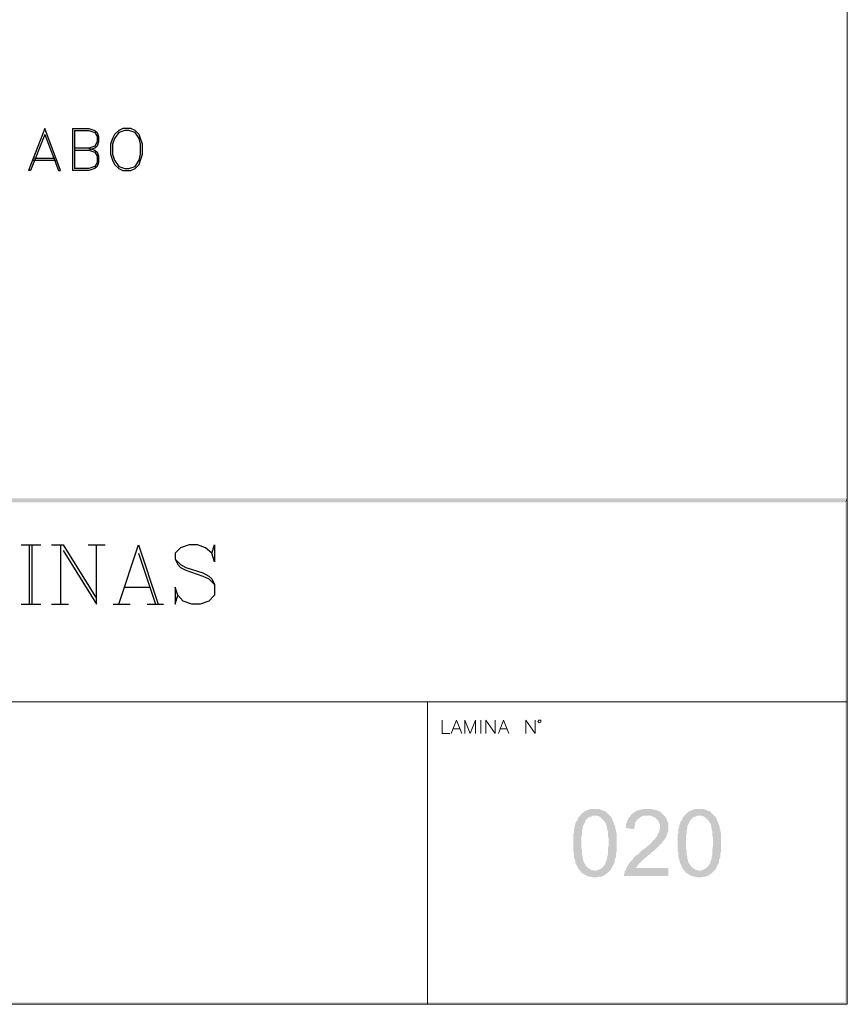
# Model space of a CAD drawing. Header units: millimetres. Extents: x 7 to 3083, y -677 to 294.
# Tile 230 of 256: x 2390 to 2442, y -337 to -275. Entities that reach past the tile are written whole.
import ezdxf

# ---------------------------------------------------------------- set-up
doc = ezdxf.new("R2010")
doc.units = ezdxf.units.MM
for name, color, linetype, lineweight in [('DGE_CONTORNOS', 7, 'Continuous', 0), ('DGE_DATOS', 7, 'Continuous', 0), ('DGE_RELLENO', 7, 'Continuous', 0)]:
    doc.layers.add(name, color=color, linetype=linetype, lineweight=lineweight)

# ---------------------------------------------------------------- blocks, each defined once
blk = doc.blocks.new('DGE_BT_018')
at = {"layer": 'DGE_RELLENO', "true_color": 0x000000}
for points in [[(23.4527, 34.8263), (23.7067, 34.5723), (201.9723, 34.8263)], [(23.7067, 34.5723), (201.9723, 34.8263), (201.8453, 34.5723)], [(201.9723, 34.8263), (201.8453, 34.5723), (201.9723, 34.6993)], [(201.9723, 34.6993), (201.8453, 34.5723), (201.9723, 3.2456)], [(201.8453, 34.5723), (201.9723, 3.2456), (201.8453, 3.3726)], [(186.2243, 15.4376), (185.9703, 15.4376), (185.8433, 15.3953), (185.7587, 15.3529), (185.6317, 15.3106), (185.547, 15.2683), (185.4623, 15.1836), (185.42, 15.1836), (185.3777, 15.0989), (185.293, 15.0143), (186.3513, 15.0143), (186.4783, 14.972), (186.563, 14.9296), (186.6477, 14.8449), (186.7323, 14.7603), (186.817, 14.6756), (186.8593, 14.5909), (186.9017, 14.5486), (186.944, 14.464), (186.944, 14.3793), (186.9863, 14.2523), (186.9863, 14.1676), (187.0287, 14.0406), (187.0287, 13.7866), (187.071, 13.6173), (187.071, 13.1093), (187.0287, 12.94), (187.0287, 12.5589), (186.9863, 12.432), (186.9863, 12.3473), (186.944, 12.2203), (186.9017, 12.1356), (186.9017, 12.0509), (186.8593, 12.0086), (186.817, 11.9239), (186.7747, 11.8816), (186.69, 11.797), (186.6053, 11.7123), (186.5207, 11.6699), (186.436, 11.6276), (186.309, 11.5853), (186.2243, 11.5853), (185.3353, 11.5429), (185.3777, 11.4583), (185.4623, 11.4159), (185.5893, 11.3313), (185.674, 11.289), (185.7587, 11.2466), (185.8857, 11.2043), (185.9703, 11.2043), (186.0973, 11.1619), (186.2243, 11.1619), (186.3513, 11.1619), (186.4783, 11.2043), (186.6053, 11.2043), (186.69, 11.2466), (186.817, 11.289), (186.9017, 11.3736), (186.9863, 11.4159), (187.0287, 11.4583), (187.071, 11.5006), (187.1557, 11.5853), (187.2403, 11.6699), (187.2827, 11.797), (187.325, 11.8816), (187.4097, 12.0086), (187.452, 12.1356), (187.452, 12.2626), (187.4943, 12.3473), (187.5367, 12.432), (187.5367, 12.6859), (187.579, 12.7706), (187.579, 13.9136), (187.5367, 13.9983), (187.5367, 14.1253), (187.4943, 14.2099), (187.4943, 14.2946), (187.452, 14.4216), (187.4097, 14.5063), (187.3673, 14.6333), (187.325, 14.7179), (187.2827, 14.8449), (187.2403, 14.9296), (187.1557, 15.0143), (187.071, 15.0989), (186.9863, 15.1836), (186.9017, 15.2683), (186.817, 15.3106), (186.7747, 15.3106), (186.69, 15.3529), (186.563, 15.3953), (186.4783, 15.4376), (186.3513, 15.4376)], [(189.5263, 15.4376), (189.2723, 15.4376), (189.1453, 15.3953), (189.0183, 15.3953), (188.9337, 15.3529), (188.8067, 15.3106), (188.722, 15.2683), (188.6373, 15.1836), (188.5527, 15.1413), (188.468, 15.0566), (188.4257, 14.972), (188.341, 14.8873), (188.2987, 14.8026), (188.2563, 14.7179), (188.214, 14.5909), (188.1717, 14.5063), (188.1717, 14.3793), (188.1293, 14.2523), (188.6797, 14.1676), (188.6797, 14.2946), (188.722, 14.4216), (188.722, 14.5486), (188.7643, 14.6333), (188.849, 14.7179), (188.8913, 14.8026), (188.976, 14.8449), (189.0607, 14.9296), (189.1453, 14.972), (189.2723, 15.0143), (190.5423, 15.0143), (190.4577, 15.0989), (190.373, 15.1836), (190.2883, 15.2683), (190.2037, 15.3106), (190.0767, 15.3529), (189.992, 15.3953), (189.865, 15.3953), (189.738, 15.4376), (189.6533, 15.4376)], [(192.7437, 15.4376), (192.4897, 15.4376), (192.3627, 15.3953), (192.278, 15.3529), (192.151, 15.3106), (192.0663, 15.2683), (191.9817, 15.1836), (191.9393, 15.1836), (191.897, 15.0989), (191.8123, 15.0143), (192.8707, 15.0143), (192.9977, 14.972), (193.0823, 14.9296), (193.167, 14.8449), (193.2517, 14.7603), (193.3363, 14.6756), (193.3787, 14.5909), (193.421, 14.5486), (193.4633, 14.464), (193.4633, 14.3793), (193.5057, 14.2523), (193.5057, 14.1676), (193.548, 14.0406), (193.548, 13.7866), (193.5903, 13.6173), (193.5903, 13.1093), (193.548, 12.94), (193.548, 12.5589), (193.5057, 12.432), (193.5057, 12.3473), (193.4633, 12.2203), (193.421, 12.1356), (193.421, 12.0509), (193.3787, 12.0086), (193.3363, 11.9239), (193.294, 11.8816), (193.2093, 11.797), (193.1247, 11.7123), (193.04, 11.6699), (192.9553, 11.6276), (192.8283, 11.5853), (192.7437, 11.5853), (191.8547, 11.5429), (191.897, 11.4583), (191.9817, 11.4159), (192.1087, 11.3313), (192.1933, 11.289), (192.278, 11.2466), (192.405, 11.2043), (192.4897, 11.2043), (192.6167, 11.1619), (192.7437, 11.1619), (192.8707, 11.1619), (192.9977, 11.2043), (193.1247, 11.2043), (193.2093, 11.2466), (193.3363, 11.289), (193.421, 11.3736), (193.5057, 11.4159), (193.548, 11.4583), (193.5903, 11.5006), (193.675, 11.5853), (193.7597, 11.6699), (193.802, 11.797), (193.8443, 11.8816), (193.929, 12.0086), (193.9713, 12.1356), (193.9713, 12.2626), (194.0137, 12.3473), (194.056, 12.432), (194.056, 12.6859), (194.0983, 12.7706), (194.0983, 13.9136), (194.056, 13.9983), (194.056, 14.1253), (194.0137, 14.2099), (194.0137, 14.2946), (193.9713, 14.4216), (193.929, 14.5063), (193.8867, 14.6333), (193.8443, 14.7179), (193.802, 14.8449), (193.7597, 14.9296), (193.675, 15.0143), (193.5903, 15.0989), (193.5057, 15.1836), (193.421, 15.2683), (193.3363, 15.3106), (193.294, 15.3106), (193.2093, 15.3529), (193.0823, 15.3953), (192.9977, 15.4376), (192.8707, 15.4376)], [(185.293, 15.0143), (185.2083, 14.9296), (185.166, 14.8449), (185.1237, 14.7179), (185.039, 14.6333), (184.9967, 14.5063), (184.9967, 14.464), (184.9543, 14.3793), (184.9543, 14.2946), (184.912, 14.1676), (184.912, 13.956), (184.8697, 13.8289), (184.8697, 12.813), (184.912, 12.6859), (184.912, 12.432), (184.9543, 12.3049), (184.9967, 12.2203), (184.9967, 12.0933), (185.039, 12.0086), (185.0813, 11.9239), (185.1237, 11.8393), (185.166, 11.7546), (185.2083, 11.6699), (185.2507, 11.6276), (185.3353, 11.5429), (186.2243, 11.5853), (186.182, 11.5853), (186.055, 11.6276), (185.9703, 11.6276), (185.8857, 11.7123), (185.801, 11.7546), (185.7163, 11.8393), (185.6317, 11.9239), (185.6317, 11.9663), (185.5893, 12.0086), (185.547, 12.0933), (185.5047, 12.1779), (185.5047, 12.2626), (185.4623, 12.3473), (185.4623, 12.4743), (185.42, 12.6013), (185.42, 12.8553), (185.3777, 12.9823), (185.3777, 13.7019), (185.42, 13.8713), (185.42, 14.0829), (185.4623, 14.2099), (185.4623, 14.3369), (185.5047, 14.4216), (185.547, 14.5063), (185.5893, 14.5909), (185.6317, 14.6756), (185.6317, 14.7179), (185.7163, 14.8026), (185.801, 14.8873), (185.8857, 14.9296), (186.0127, 14.972), (186.0973, 15.0143), (186.2243, 15.0143)], [(190.5423, 15.0143), (189.484, 15.0143), (189.6957, 15.0143), (189.7803, 14.972), (189.9073, 14.9296), (189.992, 14.8873), (190.0767, 14.8026), (190.1613, 14.7179), (190.2037, 14.6333), (190.246, 14.5063), (190.2883, 14.4216), (190.2883, 14.2099), (190.246, 14.1253), (190.246, 13.9983), (190.1613, 13.9136), (190.119, 13.7866), (190.0343, 13.6596), (189.992, 13.6173), (189.9497, 13.5326), (189.865, 13.4903), (189.8227, 13.4056), (189.738, 13.3209), (189.6533, 13.2363), (189.5687, 13.1516), (189.4417, 13.0669), (189.357, 12.9823), (189.23, 12.8976), (189.103, 12.813), (189.0183, 12.7283), (188.9337, 12.6013), (188.8067, 12.5589), (188.722, 12.4743), (188.6373, 12.3896), (188.595, 12.3049), (188.5103, 12.2203), (188.468, 12.1779), (188.3833, 12.0933), (188.341, 12.0086), (188.2563, 11.8816), (188.214, 11.797), (188.1717, 11.7123), (188.1293, 11.5853), (188.087, 11.5853), (188.087, 11.4583), (188.0447, 11.3736), (188.0447, 11.2466), (190.7963, 11.2466), (190.7963, 11.7546), (188.7643, 11.7546), (188.849, 11.8393), (188.8913, 11.9239), (188.976, 12.0086), (189.0183, 12.0509), (189.0607, 12.0933), (189.1453, 12.1779), (189.23, 12.2626), (189.3147, 12.3473), (189.4417, 12.432), (189.5687, 12.5589), (189.611, 12.5589), (189.738, 12.6859), (189.8227, 12.7706), (189.9497, 12.8553), (190.0343, 12.94), (190.119, 13.0246), (190.1613, 13.0669), (190.246, 13.1516), (190.3307, 13.2363), (190.373, 13.2786), (190.4153, 13.3209), (190.4577, 13.4056), (190.5423, 13.4903), (190.627, 13.6173), (190.6693, 13.7019), (190.7117, 13.7866), (190.7117, 13.8289), (190.754, 13.956), (190.7963, 14.0406), (190.7963, 14.5486), (190.754, 14.6333), (190.7117, 14.7603), (190.6693, 14.8449), (190.627, 14.9296)], [(191.8123, 15.0143), (191.7277, 14.9296), (191.6853, 14.8449), (191.643, 14.7179), (191.5583, 14.6333), (191.516, 14.5063), (191.516, 14.464), (191.4737, 14.3793), (191.4737, 14.2946), (191.4313, 14.1676), (191.4313, 13.956), (191.389, 13.8289), (191.389, 12.813), (191.4313, 12.6859), (191.4313, 12.432), (191.4737, 12.3049), (191.516, 12.2203), (191.516, 12.0933), (191.5583, 12.0086), (191.6007, 11.9239), (191.643, 11.8393), (191.6853, 11.7546), (191.7277, 11.6699), (191.77, 11.6276), (191.8547, 11.5429), (192.7437, 11.5853), (192.7013, 11.5853), (192.5743, 11.6276), (192.4897, 11.6276), (192.405, 11.7123), (192.3203, 11.7546), (192.2357, 11.8393), (192.151, 11.9239), (192.151, 11.9663), (192.1087, 12.0086), (192.0663, 12.0933), (192.024, 12.1779), (192.024, 12.2626), (191.9817, 12.3473), (191.9817, 12.4743), (191.9393, 12.6013), (191.9393, 12.8553), (191.897, 12.9823), (191.897, 13.7019), (191.9393, 13.8713), (191.9393, 14.0829), (191.9817, 14.2099), (191.9817, 14.3369), (192.024, 14.4216), (192.0663, 14.5063), (192.1087, 14.5909), (192.151, 14.6756), (192.151, 14.7179), (192.2357, 14.8026), (192.3203, 14.8873), (192.405, 14.9296), (192.532, 14.972), (192.6167, 15.0143), (192.7437, 15.0143)], [(201.9723, 3.2456), (201.8453, 3.3726), (23.5797, 3.2456)], [(201.8453, 3.3726), (23.5797, 3.2456), (23.7067, 3.3726)]]:
    blk.add_hatch(color=18, dxfattribs=at).paths.add_polyline_path(points, flags=0)
at = {"layer": 'DGE_CONTORNOS', "lineweight": 13}
for points in [[(201.9723, 293.9063), (201.9723, 3.2456)], [(176.6993, 20.9833), (176.6993, 20.1366), (177.165, 20.1366)], [(177.2497, 20.1366), (177.5883, 20.9833), (177.927, 20.1366)], [(178.0963, 20.1366), (178.0963, 20.9833), (178.435, 20.1366), (178.7737, 20.9833), (178.7737, 20.1366)], [(179.1123, 20.9833), (179.1123, 20.1366)], [(179.4087, 20.1366), (179.4087, 20.9833), (180.0013, 20.1366), (180.0013, 20.9833)], [(180.213, 20.1366), (180.5093, 20.9833), (180.848, 20.1366)], [(181.9063, 20.1366), (181.9063, 20.9833), (182.499, 20.1366), (182.499, 20.9833)], [(182.8377, 20.8986), (182.8377, 20.9833), (182.7107, 20.9833), (182.6683, 20.8986), (182.7107, 20.8563), (182.753, 20.814), (182.8377, 20.8563), (182.8377, 20.8986)], [(177.3767, 20.4329), (177.8, 20.4329)], [(180.2977, 20.4329), (180.721, 20.4329)], [(7.874, 3.2456), (201.9723, 3.2456)]]:
    blk.add_lwpolyline(points, dxfattribs=at)
at = {"layer": 'DGE_CONTORNOS', "lineweight": 25}
for points in [[(151.892, 57.898), (150.876, 55.2734)], [(151.892, 57.517), (152.7387, 55.2734), (152.8657, 55.2734), (151.892, 57.898)], [(153.6277, 57.898), (153.6277, 55.2734)], [(153.6277, 57.898), (154.6437, 57.898), (155.0247, 57.771), (155.1517, 57.644), (155.2363, 57.39), (155.2363, 57.0514), (155.1517, 56.7974), (155.0247, 56.6704), (154.6437, 56.5434)], [(153.7547, 57.771), (153.7547, 55.4004)], [(153.7547, 57.771), (154.6437, 57.771), (155.0247, 57.644), (155.1517, 57.39), (155.1517, 57.0514), (155.0247, 56.7974), (154.6437, 56.6704), (153.7547, 56.6704)], [(156.7603, 57.898), (156.5063, 57.771), (156.2523, 57.517), (156.1253, 57.263), (155.9983, 56.9244), (155.9983, 56.2894), (156.1253, 55.9084), (156.2523, 55.6544), (156.5063, 55.4004), (156.7603, 55.2734), (157.2683, 55.2734), (157.5223, 55.4004), (157.7763, 55.6544), (157.861, 55.9084), (157.988, 56.2894), (157.988, 56.9244), (157.861, 57.263), (157.7763, 57.517), (157.5223, 57.771), (157.2683, 57.898), (156.7603, 57.898)], [(156.8873, 57.771), (156.5063, 57.644), (156.2523, 57.263), (156.1253, 56.9244), (156.1253, 56.2894), (156.2523, 55.9084), (156.5063, 55.5274), (156.8873, 55.4004), (157.1413, 55.4004), (157.5223, 55.5274), (157.7763, 55.9084), (157.861, 56.2894), (157.861, 56.9244), (157.7763, 57.263), (157.5223, 57.644), (157.1413, 57.771), (156.8873, 57.771)], [(151.892, 57.517), (151.003, 55.2734), (150.876, 55.2734)], [(154.6437, 56.6704), (155.0247, 56.5434), (155.1517, 56.4164), (155.2363, 56.1624), (155.2363, 55.7814), (155.1517, 55.5274), (155.0247, 55.4004), (154.6437, 55.2734), (153.6277, 55.2734)], [(153.7547, 56.5434), (154.6437, 56.5434), (155.0247, 56.4164), (155.1517, 56.1624), (155.1517, 55.7814), (155.0247, 55.5274), (154.6437, 55.4004), (153.7547, 55.4004)], [(151.13, 55.9084), (152.654, 55.9084)], [(151.257, 56.0354), (152.527, 56.0354)], [(150.4103, 31.9053), (151.638, 31.9053)], [(150.9183, 31.9053), (150.9183, 28.2223)], [(151.0877, 31.9053), (151.0877, 28.2223)], [(152.3153, 31.9053), (153.035, 31.9053)], [(152.8657, 31.9053), (152.8657, 28.2223)], [(153.035, 31.9053), (155.1093, 28.5609)], [(153.035, 31.5666), (155.1093, 28.2223), (155.1093, 31.9053)], [(154.6013, 31.9053), (155.6597, 31.9053)], [(156.5063, 28.2223), (157.734, 31.9053), (158.9617, 28.2223)], [(157.734, 31.3973), (158.7923, 28.2223)], [(162.306, 31.3973), (162.4753, 31.9053), (162.4753, 30.847), (162.306, 31.3973), (161.925, 31.7359), (161.417, 31.9053), (160.909, 31.9053), (160.3587, 31.7359), (160.02, 31.3973), (160.02, 31.0163), (160.1893, 30.6776), (160.3587, 30.5083), (160.6973, 30.339), (161.7557, 29.9579), (162.1367, 29.7886), (162.4753, 29.4499)], [(160.02, 31.0163), (160.3587, 30.6776), (160.6973, 30.5083), (161.7557, 30.1696), (162.1367, 29.9579), (162.306, 29.7886), (162.4753, 29.4499), (162.4753, 28.7726), (162.1367, 28.3916), (161.5863, 28.2223), (161.0783, 28.2223), (160.528, 28.3916), (160.1893, 28.7726), (160.02, 29.2806), (160.02, 28.2223), (160.1893, 28.7726)], [(156.8873, 29.2806), (158.4537, 29.2806)], [(150.4103, 28.2223), (151.638, 28.2223)], [(152.3153, 28.2223), (153.3737, 28.2223)], [(156.1677, 28.2223), (157.226, 28.2223)], [(158.2843, 28.2223), (159.3003, 28.2223)]]:
    blk.add_lwpolyline(points, dxfattribs=at)
at = {"layer": 'DGE_CONTORNOS', "lineweight": 9}
blk.add_lwpolyline([(23.5797, 22.1263), (201.9723, 22.1263)], dxfattribs=at)
at = {"layer": 'DGE_CONTORNOS', "lineweight": 5}
blk.add_lwpolyline([(175.768, 22.1263), (175.768, 3.2456)], dxfattribs=at)
at = {"layer": 'DGE_DATOS', "flags": 1}
for tag, p in [('NORMA', (12, -5)), ('LAMINA', (12, -8)), ('PAGINA_PDF', (12, -11))]:
    blk.add_attdef(tag, p, '', height=1.5, dxfattribs=at)

msp = doc.modelspace()

# ---------------------------------------------------------------- block references
msp.add_blockref('DGE_BT_018', (2240, -340))

doc.saveas('drawing.dxf')
